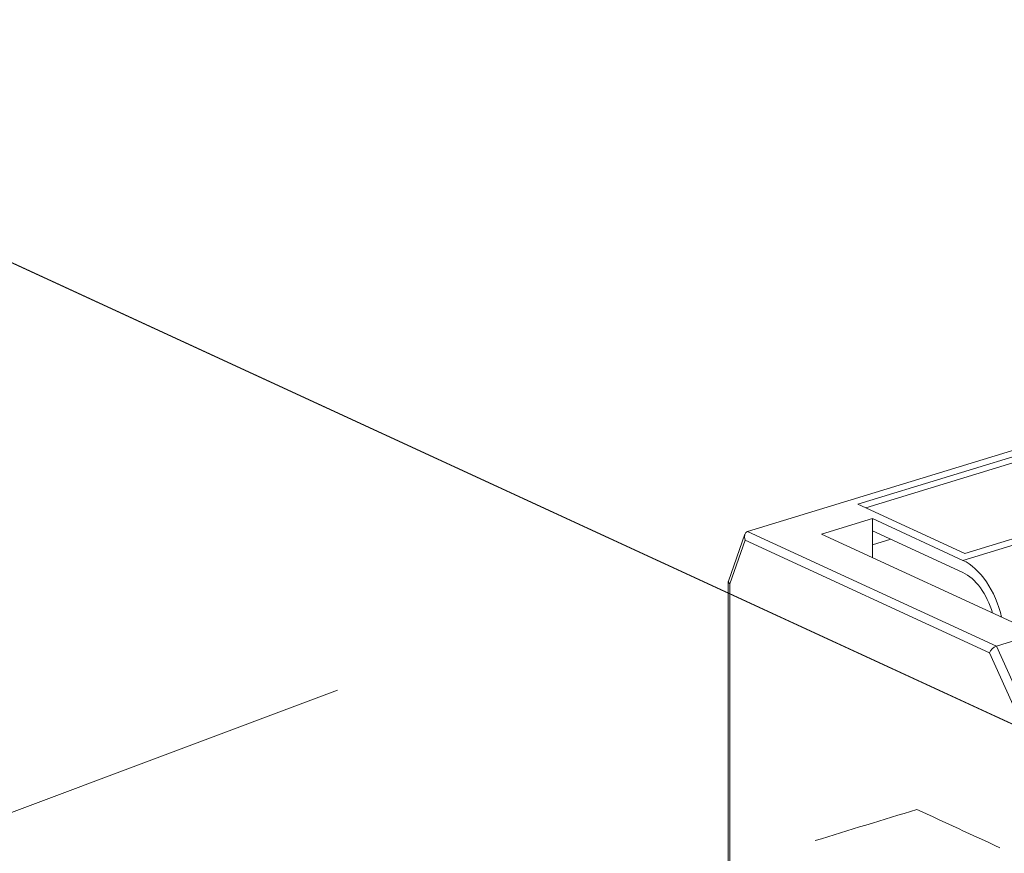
# Model space of a CAD drawing. Header units: inches. Extents: x -36 to 647, y 177 to 609.
# Tile 160 of 256: x 406.09 to 413.58, y 216.27 to 222.62. Entities that reach past the tile are written whole.
import ezdxf

# ---------------------------------------------------------------- set-up
doc = ezdxf.new("R2010")
doc.units = ezdxf.units.IN
doc.header["$MEASUREMENT"] = 0
doc.linetypes.add('AI-Linetype-3', pattern=[47.5, 22, -8.5, 8.5, -8.5])
doc.layers.add('1', color=7, linetype='Continuous')

# ---------------------------------------------------------------- blocks, each defined once
blk = doc.blocks.new('block 3349')
at = {"layer": '1', "color": 155, "lineweight": 18, "true_color": 0x4c7299}
blk.add_lwpolyline([(411.6099, 218.7005), (411.4845, 218.3437)], dxfattribs=at)
blk = doc.blocks.new('block 3351')
at = {"layer": '1', "color": 155, "lineweight": 18, "true_color": 0x4c7299}
blk.add_lwpolyline([(411.4837, 218.3391), (411.4837, 215.1053)], dxfattribs=at)
blk = doc.blocks.new('block 3933')
at = {"layer": '1', "color": 155, "lineweight": 18, "true_color": 0x4c7299}
blk.add_lwpolyline([(354.6441, 244.4706), (411.4826, 218.2514)], dxfattribs=at)
blk = doc.blocks.new('block 4200')
at = {"layer": '1', "color": 155, "lineweight": 13, "true_color": 0x4c7299}
blk.add_lwpolyline([(411.6302, 218.7218), (413.5239, 217.8483)], dxfattribs=at)
blk = doc.blocks.new('block 4201')
at = {"layer": '1', "color": 155, "lineweight": 13, "true_color": 0x4c7299}
blk.add_lwpolyline([(413.4704, 217.7969), (411.612, 218.6542)], dxfattribs=at)
blk = doc.blocks.new('block 4204')
at = {"layer": '1', "color": 155, "lineweight": 18, "true_color": 0x4c7299}
blk.add_lwpolyline([(413.9735, 216.6843), (413.4704, 217.7969)], dxfattribs=at)
blk = doc.blocks.new('block 4225')
at = {"layer": '1', "color": 155, "lineweight": 18, "true_color": 0x4c7299}
blk.add_lwpolyline([(413.865, 219.3562), (412.4689, 218.9297)], dxfattribs=at)
blk = doc.blocks.new('block 4226')
at = {"layer": '1', "color": 155, "lineweight": 18, "true_color": 0x4c7299}
blk.add_lwpolyline([(412.4689, 218.9297), (413.2833, 218.554)], dxfattribs=at)
blk = doc.blocks.new('block 4227')
at = {"layer": '1', "color": 155, "lineweight": 18, "true_color": 0x4c7299}
blk.add_lwpolyline([(413.2833, 218.554), (414.6794, 218.9806)], dxfattribs=at)
blk = doc.blocks.new('block 4229')
at = {"layer": '1', "color": 155, "lineweight": 18, "true_color": 0x4c7299}
blk.add_lwpolyline([(412.5807, 218.8186), (412.1929, 218.7002)], dxfattribs=at)
blk = doc.blocks.new('block 4230')
at = {"layer": '1', "color": 155, "lineweight": 18, "true_color": 0x4c7299}
blk.add_lwpolyline([(411.6302, 218.7218), (414.5775, 219.6223)], dxfattribs=at)
blk = doc.blocks.new('block 4232')
at = {"layer": '1', "color": 155, "lineweight": 13, "true_color": 0x4c7299}
blk.add_lwpolyline([(413.2688, 218.5012), (414.82, 218.9752)], dxfattribs=at)
blk = doc.blocks.new('block 4235')
at = {"layer": '1', "color": 155, "lineweight": 18, "true_color": 0x4c7299}
blk.add_lwpolyline([(413.2688, 218.5012), (412.5807, 218.8186)], dxfattribs=at)
blk = doc.blocks.new('block 4236')
at = {"layer": '1', "color": 155, "lineweight": 18, "true_color": 0x4c7299}
blk.add_lwpolyline([(412.1929, 218.7002), (413.8341, 217.9431)], dxfattribs=at)
blk = doc.blocks.new('block 4238')
at = {"layer": '1', "color": 155, "lineweight": 13, "true_color": 0x4c7299}
blk.add_lwpolyline([(413.5239, 217.8483), (414.027, 216.7357)], dxfattribs=at)
blk = doc.blocks.new('block 4239')
at = {"layer": '1', "color": 155, "lineweight": 18, "true_color": 0x4c7299}
blk.add_lwpolyline([(413.5239, 217.8483), (413.8341, 217.9431)], dxfattribs=at)
blk = doc.blocks.new('block 4242')
at = {"layer": '1', "color": 155, "lineweight": 13, "true_color": 0x4c7299}
blk.add_lwpolyline([(411.612, 218.6542), (411.495, 218.3211)], dxfattribs=at)
blk = doc.blocks.new('block 5603')
at = {"layer": '1', "color": 155, "lineweight": 18, "true_color": 0x4c7299}
blk.add_lwpolyline([(412.5807, 218.726), (412.5807, 218.8186)], dxfattribs=at)
blk = doc.blocks.new('block 5608')
at = {"layer": '1', "color": 155, "lineweight": 18, "true_color": 0x4c7299}
blk.add_lwpolyline([(413.865, 219.3099), (412.5294, 218.9018)], dxfattribs=at)
blk = doc.blocks.new('block 5610')
at = {"layer": '1', "color": 155, "lineweight": 18, "true_color": 0x4c7299}
blk.add_lwpolyline([(413.2688, 218.4085), (412.5807, 218.726)], dxfattribs=at)
blk = doc.blocks.new('block 5615')
at = {"layer": '1', "color": 155, "lineweight": 18, "true_color": 0x4c7299}
blk.add_lwpolyline([(412.5807, 218.5213), (412.5807, 218.726)], dxfattribs=at)
blk = doc.blocks.new('block 5623')
at = {"layer": '1', "color": 155, "lineweight": 13, "true_color": 0x4c7299}
blk.add_lwpolyline([(411.495, 218.3211), (411.495, 215.0934)], dxfattribs=at)
blk = doc.blocks.new('block 5624')
at = {"layer": '1', "color": 155, "lineweight": 18, "true_color": 0x4c7299}
blk.add_lwpolyline([(412.5808, 218.6188), (412.7205, 218.6615)], dxfattribs=at)
blk = doc.blocks.new('block 5904')
at = {"layer": '1', "color": 18, "lineweight": 13, "true_color": 0x4c0000}
blk.add_lwpolyline([(354.6441, 244.4706), (437.6901, 206.162)], dxfattribs=at)
blk = doc.blocks.new('block 5905')
at = {"layer": '1', "color": 18, "lineweight": 13, "true_color": 0x4c0000}
blk.add_lwpolyline([(354.6441, 244.4706), (437.6901, 206.162)], dxfattribs=at)
blk = doc.blocks.new('block 6508')
at = {"layer": '1', "color": 155, "lineweight": 18, "true_color": 0x4c7299}
blk.add_open_spline([(413.5239, 217.8483), (413.5025, 217.8418), (413.4785, 217.8187), (413.4704, 217.7969)], degree=3, dxfattribs=at)
blk = doc.blocks.new('block 6509')
at = {"layer": '1', "color": 155, "lineweight": 18, "true_color": 0x4c7299}
blk.add_open_spline([(411.6302, 218.7218), (411.6088, 218.7153), (411.6006, 218.685), (411.612, 218.6542)], degree=3, dxfattribs=at)
blk = doc.blocks.new('block 6515')
at = {"layer": '1', "color": 155, "lineweight": 18, "true_color": 0x4c7299}
blk.add_open_spline([(413.5635, 218.0679), (413.5167, 218.2687), (413.3995, 218.441), (413.2688, 218.5012)], degree=3, dxfattribs=at)
blk = doc.blocks.new('block 6519')
at = {"layer": '1', "color": 155, "lineweight": 18, "true_color": 0x4c7299}
blk.add_open_spline([(411.4845, 218.3437), (411.482, 218.3364), (411.4858, 218.3282), (411.495, 218.3211)], degree=3, dxfattribs=at)
blk = doc.blocks.new('block 6652')
at = {"layer": '1', "color": 155, "lineweight": 18, "true_color": 0x4c7299}
blk.add_open_spline([(413.4946, 218.0997), (413.4518, 218.2449), (413.3644, 218.3645), (413.2688, 218.4085)], degree=3, dxfattribs=at)
blk = doc.blocks.new('block 9164')
at = {"layer": '1', "color": 18, "lineweight": 13, "true_color": 0x4c0000}
blk.add_lwpolyline([(356.5289, 243.6011), (403.75, 221.8184), (427.3605, 210.927)], dxfattribs=at)
blk = doc.blocks.new('block 9548')
at = {"layer": '1', "color": 18, "lineweight": 13, "true_color": 0x4c0000}
blk.add_lwpolyline([(356.5289, 243.6011), (403.75, 221.8184), (427.3605, 210.927)], dxfattribs=at)
blk = doc.blocks.new('block 9827')
at = {"layer": '1', "color": 18, "lineweight": 13, "true_color": 0x4c0000}
blk.add_open_spline([(412.1436, 216.3674), (412.4021, 216.4464), (412.6606, 216.5254), (412.9192, 216.6044), (413.1296, 216.5073), (413.34, 216.4103), (413.5504, 216.3132)], degree=3, knots=[0, 0, 0, 0, 1, 1, 1, 2, 2, 2, 2], dxfattribs=at)
blk = doc.blocks.new('block 9950')
at = {"layer": '1', "color": 8, "linetype": 'AI-Linetype-3', "lineweight": 13, "true_color": 0x808080}
blk.add_lwpolyline([(395.5528, 212.6611), (408.5101, 217.5118)], dxfattribs=at)

msp = doc.modelspace()

# ---------------------------------------------------------------- block references
at = {"layer": '1'}
for name in ['block 9164', 'block 9548', 'block 3933', 'block 5904', 'block 5905', 'block 4230', 'block 4225', 'block 5608', 'block 4232', 'block 4227', 'block 4226', 'block 4229', 'block 4235', 'block 5603', 'block 6509', 'block 4200', 'block 5610', 'block 5615', 'block 3349', 'block 4242', 'block 4201', 'block 4236', 'block 5624', 'block 6515', 'block 6519', 'block 6652', 'block 3351', 'block 5623', 'block 4239', 'block 6508', 'block 4238', 'block 4204', 'block 9950', 'block 9827']:
    msp.add_blockref(name, (0, 0), dxfattribs=at)

doc.saveas('drawing.dxf')
